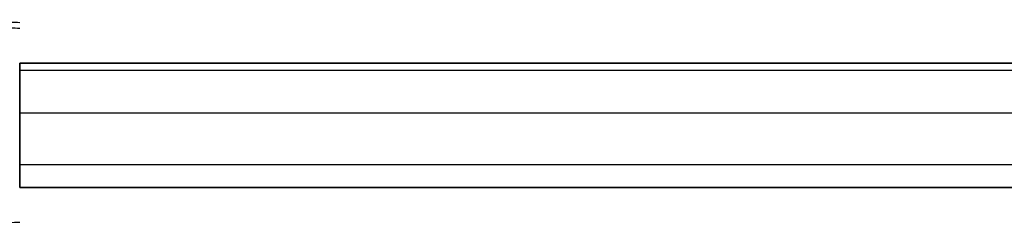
# Model space of a CAD drawing. Header units: millimetres. Extents: x -1645 to 131, y -134 to 129.
# Tile 10 of 256: x -1574 to -1534, y -7 to 2. Entities that reach past the tile are written whole.
import ezdxf

# ---------------------------------------------------------------- set-up
doc = ezdxf.new("R2010")
doc.units = ezdxf.units.MM
doc.layers.add('IGES level 30', color=7, linetype='Continuous', true_color=0xcbd2ee)

msp = doc.modelspace()

# ---------------------------------------------------------------- linework, layer by layer
at = {"layer": 'IGES level 30', "extrusion": (1, 0, 0)}
for start, end in [(360, 180), (360, 180), (180, 0), (180, 0)]:
    msp.add_arc((-2.612, 12.85, -1574), 2.5, start, end, dxfattribs=at)
at = {"layer": 'IGES level 30'}
for points in [[(-1574, 1.509, 8.229), (-1577, 1.628, 8.229)], [(-1577, 1.41, 17.669), (-1574, 1.29, 17.669)], [(-9, -0.112, 12.85), (-1574, -0.112, 12.85)], [(-1574, -0.112, 12.85), (-9, -0.112, 12.85)], [(-9, -0.407, 14.029), (-1574, -0.407, 14.029)], [(-9, -0.407, 11.672), (-1574, -0.407, 11.672)], [(-9, -2.124, 15.302), (-1574, -2.124, 15.302)], [(-9, -2.124, 10.398), (-1574, -2.124, 10.398)], [(-9, -4.198, 14.783), (-1574, -4.198, 14.783)], [(-9, -4.198, 10.918), (-1574, -4.198, 10.918)], [(-1574, -5.112, 12.85), (-9, -5.112, 12.85)], [(-9, -5.112, 12.85), (-1574, -5.112, 12.85)], [(-1574, -6.514, 17.669), (-1580.878, -6.789, 17.669)]]:
    msp.add_open_spline(points, degree=1, dxfattribs=at)

doc.saveas('drawing.dxf')
